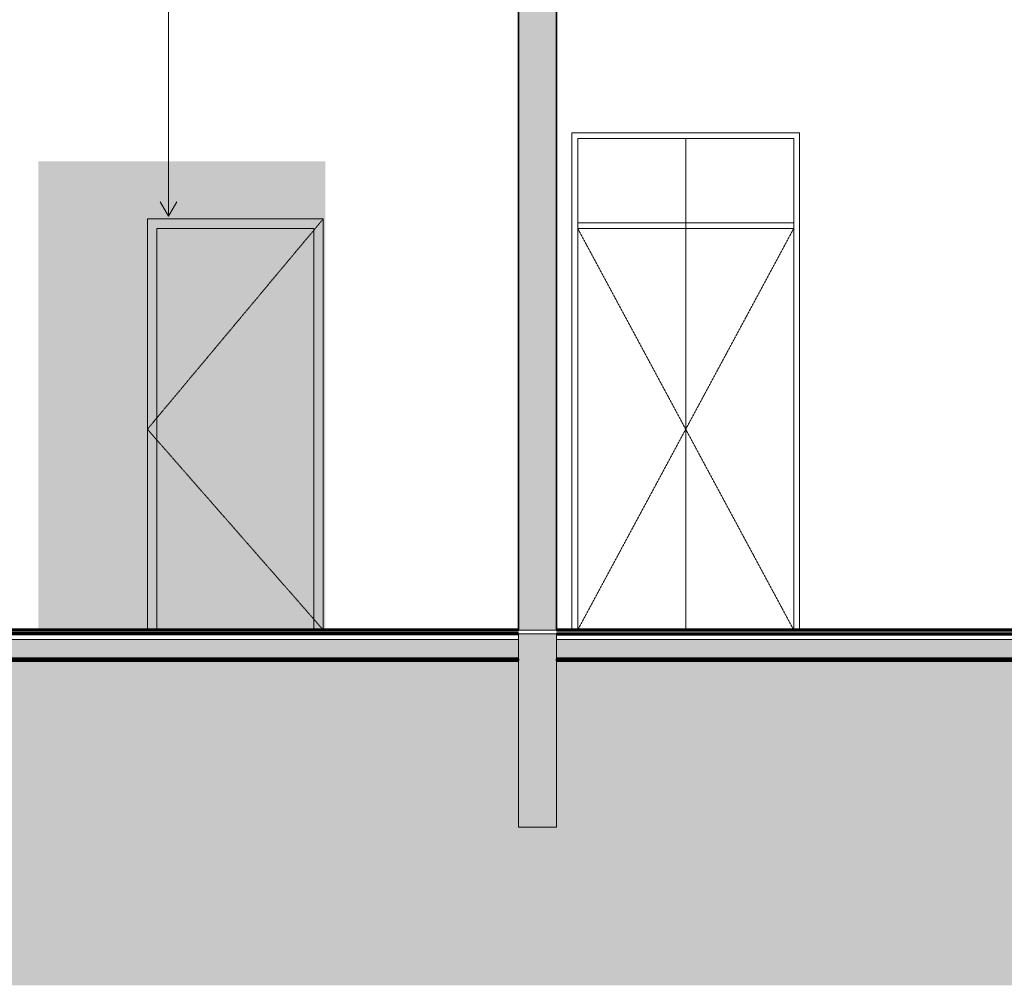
# Model space of a CAD drawing. Header units: millimetres. Extents: x -32613 to 52917, y -2150 to 8528.
# Tile 16 of 256: x 15728 to 20877, y -828 to 4221. Entities that reach past the tile are written whole.
import ezdxf

# ---------------------------------------------------------------- set-up
doc = ezdxf.new("R2010")
doc.units = ezdxf.units.MM
doc.linetypes.add('_Tracejado médio', pattern=[4, 3, -1])
doc.linetypes.add('_Tracejado pequeno', pattern=[2.25, 1.5, -0.75])
for name, color, linetype, lineweight in [('A-DOOR', 31, 'Continuous', 25), ('A-DOOR-FRAM', 31, 'Continuous', 25), ('A-DOOR-HDLN', 31, '_Tracejado pequeno', 18), ('A-FLOR', 192, 'Continuous', 18), ('A-FLOR-MCUT', 51, 'Continuous', 18), ('A-FLOR-PATT', 8, 'Continuous', 25), ('A-WALL', 113, 'Continuous', 25), ('A-WALL-PATT', 111, 'Continuous', 70), ('G-ANNO-TEXT', 231, 'Continuous', 9)]:
    doc.layers.add(name, color=color, linetype=linetype, lineweight=lineweight)

# ---------------------------------------------------------------- blocks, each defined once
blk = doc.blocks.new('PORTA - Simples - 0_90 x 2_10-3911880-CORTE B - MANTER _ DEMOLIR')
at = {"layer": 'A-DOOR', "linetype": '_Tracejado médio', "lineweight": 18}
blk.add_hatch(color=41, dxfattribs=at).paths.add_polyline_path([(408, 1030), (431.1, 1030), (431.1, 3130), (-388.9, 3130), (-388.9, 1030)], flags=0)
at = {"layer": 'A-DOOR-FRAM', "linetype": '_Tracejado médio', "lineweight": 18}
blk.add_hatch(color=41, dxfattribs=at).paths.add_polyline_path([(-388.9, 1030), (-388.9, 3130), (431.1, 3130), (431.1, 1030), (481.1, 1030), (481.1, 3180), (-438.9, 3180), (-438.9, 1030)], flags=0)
at = {"layer": 'A-DOOR', "color": 30, "linetype": '_Tracejado médio', "lineweight": 18}
for p, q in [((481.1, 3180), (-438.9, 2080)), ((-388.9, 3130), (431.1, 3130)), ((-388.9, 3130), (-388.9, 1030)), ((431.1, 1030), (431.1, 3130)), ((481.1, 1030), (-438.9, 2080))]:
    blk.add_line(p, q, dxfattribs=at)
at = {"layer": 'A-DOOR-FRAM', "color": 30, "linetype": '_Tracejado médio', "lineweight": 18}
for p, q in [((-438.9, 3180), (-438.9, 1030)), ((481.1, 3180), (-438.9, 3180)), ((481.1, 1030), (481.1, 3180)), ((-388.9, 1030), (-388.9, 3130)), ((-388.9, 3130), (431.1, 3130)), ((431.1, 1030), (431.1, 3130))]:
    blk.add_line(p, q, dxfattribs=at)
blk = doc.blocks.new('porta dupla - P01 - 1_19 x 2_60 m-4336734-CORTE B - MANTER _ DEMOLIR')
at = {"layer": 'A-DOOR', "lineweight": 18}
for p, q in [((1781.4, 3630), (1781.4, 1030)), ((2971.4, 3630), (1781.4, 3630)), ((2971.4, 1030), (2971.4, 3630)), ((1811.4, 1030), (1811.4, 3600)), ((1811.4, 3600), (2941.4, 3600)), ((1811.4, 3600), (2376.4, 3600)), ((1811.4, 1030), (1811.4, 3600)), ((2376.4, 3600), (2941.4, 3600)), ((2376.4, 3600), (2376.4, 1030)), ((2376.4, 3600), (2376.4, 1030)), ((2941.4, 3600), (2941.4, 1030)), ((2941.4, 1030), (2941.4, 3600)), ((2941.4, 3160), (1811.4, 3160)), ((1811.4, 3160), (1811.4, 3130)), ((2941.4, 3130), (2941.4, 3160)), ((1811.4, 3130), (2941.4, 3130))]:
    blk.add_line(p, q, dxfattribs=at)
at = {"layer": 'A-DOOR-HDLN'}
for p, q in [((1811.4, 3130), (2941.4, 3130)), ((1811.4, 3130), (2376.4, 2080)), ((2941.4, 3130), (2376.4, 2080)), ((2376.4, 2080), (1811.4, 1030)), ((2376.4, 2080), (2941.4, 1030))]:
    blk.add_line(p, q, dxfattribs=at)

msp = doc.modelspace()

# ---------------------------------------------------------------- hatches: boundary and pattern name
at = {"layer": 'A-FLOR-PATT', "lineweight": 18}
h = msp.add_hatch(dxfattribs=at)
h.set_pattern_fill('FP_4', color=256, style=0, pattern_type=2)
h.set_pattern_definition([(50, (30874.76, 3294.04), (364.368, -31.8783), [38.1, -419.1]), (355, (30874.76, 3294.04), (-70.486, 382.113), [30.48, -335.28]), (100.451, (30905.13, 3291.38), (293.885, 350.2334), [32.38, -356.18]), (46.184, (30874.76, 3395.64), (542.158, -84.086), [57.15, -628.65]), (96.636, (30919.94, 3388.63), (474.805, 494.855), [48.57, -534.27]), (351.184, (30874.76, 3395.64), (474.81, 494.85), [45.72, -502.92]), (21, (30925.56, 3370.24), (303.2285, -204.5305), [38.1, -419.1]), (326, (30925.56, 3370.24), (123.604, 368.376), [30.48, -335.28]), (71.451, (30950.83, 3353.2), (426.834, 163.843), [32.38, -356.18]), (37.5, (30874.76, 3294.04), (6.1766, 169.1102), [16.764, -314.452, 16.764, -323.596, -336.55]), (37.5, (30874.76, 3294.04), (6.1766, 169.1102), [-671.576, 16.764, -319.786]), (7.5, (30874.76, 3294.04), (133.6389, 200.3615), [16.764, -177.292, 16.764, -306.832, -128.27]), (7.5, (30874.76, 3294.04), (133.6389, 200.3615), [-517.652, 16.764, -111.506]), (327.5, (30761.48, 3294.04), (271.1818, -11.4584), [16.764, -110.236, 16.764, -379.476, -525.78]), (327.5, (30761.48, 3294.04), (271.1818, -11.4584), [-523.24, 16.764, -509.016]), (317.5, (30710.68, 3294.04), (296.2585, 50.853), [16.764, -148.336, 16.764, -246.38, -373.38]), (317.5, (30710.68, 3294.04), (296.2585, 50.853), [-428.244, 16.764, -356.616])])
h.paths.add_polyline_path([(13835.459, 880), (18335.459, 880), (18335.459, 980), (13835.459, 980), (13835.459, 951.001)], flags=0)
h.paths.add_polyline_path([(23255.459, 880), (23255.459, 980), (18535.459, 980), (18535.459, 880), (23084.287, 880)], flags=0)
h = msp.add_hatch(dxfattribs=at)
h.set_pattern_fill('FP_5', color=256, style=0, pattern_type=2)
h.set_pattern_definition([(0, (30874.76, 3294.04), (317.5, 317.5), [317.5, -317.5]), (0, (30874.76, 3413.1), (317.5, 317.5), [317.5, -317.5]), (0, (30874.76, 3532.16), (317.5, 317.5), [317.5, -317.5]), (90, (30914.45, 3571.85), (-317.5, 317.5), [317.5, -317.5]), (90, (31033.5, 3571.85), (-317.5, 317.5), [317.5, -317.5]), (90, (31152.57, 3571.85), (-317.5, 317.5), [317.5, -317.5])])
h.paths.add_polyline_path([(13493.609, -827.511), (23255.459, -827.511), (23255.459, 870), (18535.459, 870), (18535.459, 0), (18335.459, 0), (18335.459, 870), (13835.459, 870), (13835.459, -140), (13485.459, -140), (13485.459, -827.511), (13486.274, -827.511)], flags=0)
h.paths.add_polyline_path([(35980.459, -827.511), (35980.459, -140), (35680.459, -140), (35680.459, 870), (29895.459, 870), (29895.459, -827.511), (35882.668, -827.511)], flags=0)
at = {"layer": 'A-WALL'}
msp.add_hatch(color=254, dxfattribs=at).paths.add_polyline_path([(17325.459, 1030), (17325.459, 3480), (15825.459, 3480), (15825.459, 1030), (17242.372, 1030)], flags=0)
at = {"layer": 'A-WALL-PATT', "lineweight": 18}
h = msp.add_hatch(color=21, dxfattribs=at)
h.paths.add_polyline_path([(18335.459, 0), (18535.459, 0), (18535.459, 1010), (18335.459, 1010), (18335.459, 266.958)], flags=0)
h.paths.add_polyline_path([(18535.459, 1030), (18535.459, 5048.7), (18335.459, 5048.7), (18335.459, 1030), (18472.249, 1030)], flags=0)

# ---------------------------------------------------------------- linework, layer by layer
at = {"layer": 'A-FLOR', "lineweight": 70}
for p, q in [((18335.459, 1030), (13810.459, 1030)), ((23280.459, 1030), (18535.459, 1030)), ((18335.459, 1010), (13835.459, 1010)), ((18535.459, 1010), (23280.459, 1010)), ((13835.459, 880), (18335.459, 880)), ((18535.459, 880), (23255.459, 880)), ((18335.459, 870), (13835.459, 870)), ((23255.459, 870), (18535.459, 870))]:
    msp.add_line(p, q, dxfattribs=at)
at = {"layer": 'A-FLOR'}
for p, q in [((18535.459, 1030), (18335.459, 1030)), ((18335.459, 880), (18335.459, 1010)), ((18335.459, 1010), (18535.459, 1010)), ((18535.459, 1010), (18535.459, 880)), ((18335.459, 0), (18335.459, 870)), ((18535.459, 870), (18535.459, 0)), ((18535.459, 0), (18335.459, 0))]:
    msp.add_line(p, q, dxfattribs=at)
at = {"layer": 'A-FLOR-MCUT'}
for p, q in [((18335.459, 980), (13835.459, 980)), ((23255.459, 980), (18535.459, 980))]:
    msp.add_line(p, q, dxfattribs=at)
at = {"layer": 'A-WALL', "color": 40, "linetype": '_Tracejado médio', "lineweight": 35}
for p, q in [((18335.459, 5048.7), (18335.459, 1030)), ((18535.459, 1030), (18535.459, 5048.7)), ((18335.459, 880), (18335.459, 870)), ((18535.459, 870), (18535.459, 880))]:
    msp.add_line(p, q, dxfattribs=at)
at = {"layer": 'A-WALL', "lineweight": 18}
for p, q in [((18615.754, 1030), (18615.754, 3630)), ((18615.754, 3630), (19805.754, 3630)), ((19805.754, 3630), (19805.754, 1030))]:
    msp.add_line(p, q, dxfattribs=at)
at = {"layer": 'A-WALL', "color": 30, "linetype": '_Tracejado médio', "lineweight": 18}
for p, q in [((18335.459, 1030), (18535.459, 1030)), ((18535.459, 1010), (18335.459, 1010)), ((18335.459, 1010), (18335.459, 880)), ((18535.459, 880), (18535.459, 1010)), ((18335.459, 870), (18335.459, 0)), ((18535.459, 0), (18535.459, 870)), ((18335.459, 0), (18535.459, 0))]:
    msp.add_line(p, q, dxfattribs=at)
at = {"layer": 'G-ANNO-TEXT', "color": 7}
for q in [(16505.358, 7242.747), (16462.057, 3269.548), (16548.66, 3269.548)]:
    msp.add_line((16505.358, 3194.548), q, dxfattribs=at)

# ---------------------------------------------------------------- block references
at = {"layer": 'A-DOOR', "lineweight": 18}
msp.add_blockref('porta dupla - P01 - 1_19 x 2_60 m-4336734-CORTE B - MANTER _ DEMOLIR', (16834.344, 0), dxfattribs=at)
at = {"layer": 'A-DOOR', "color": 30, "linetype": '_Tracejado médio', "lineweight": 18}
msp.add_blockref('PORTA - Simples - 0_90 x 2_10-3911880-CORTE B - MANTER _ DEMOLIR', (16834.344, 0), dxfattribs=at)

doc.saveas('drawing.dxf')
